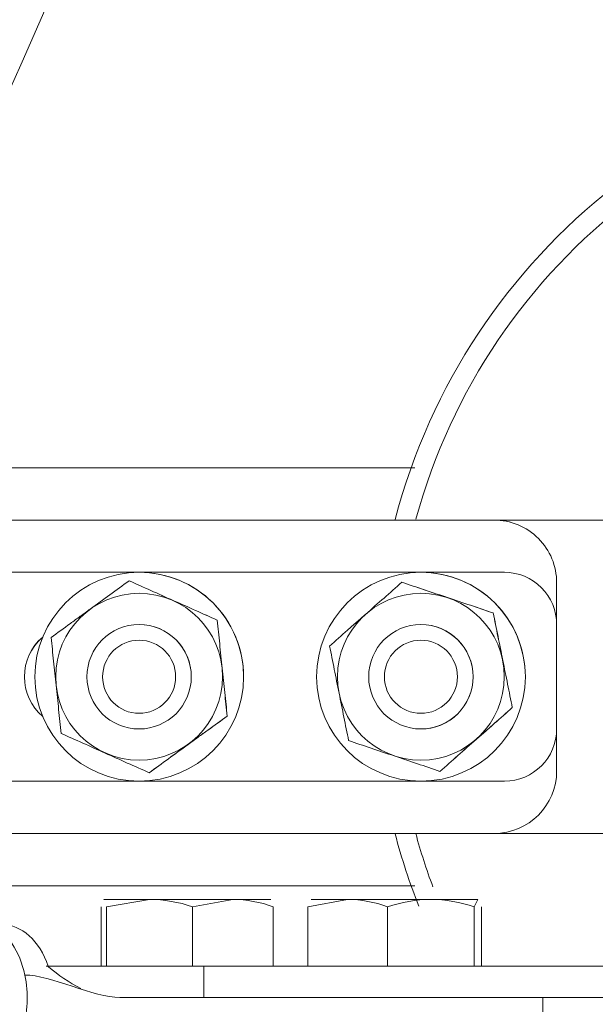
# Model space of a CAD drawing. Header units: millimetres. Extents: x -2674 to -2203, y -551 to -52.
# Tile 24 of 138: x -2396.453 to -2395.901, y -126.583 to -125.64. Entities that reach past the tile are written whole.
import ezdxf
from ezdxf.lldxf.tags import DXFTag

# ---------------------------------------------------------------- set-up
doc = ezdxf.new("R2010")
doc.units = ezdxf.units.MM
doc.layers.add('layer 1', color=7, linetype='Continuous')
tags = doc.linetypes.add('New Line25', pattern=[28.3, 19, -3.1, 3.1, -3.1]).pattern_tags.tags
tags[10:11] = [DXFTag(74, 4), DXFTag(75, 0), DXFTag(340, '0'), DXFTag(46, 1.0), DXFTag(50, 0.0), DXFTag(44, 0.0), DXFTag(45, 0.0)]
tags[8:9] = [DXFTag(74, 4), DXFTag(75, 0), DXFTag(340, '0'), DXFTag(46, 1.0), DXFTag(50, 0.0), DXFTag(44, 0.0), DXFTag(45, 0.0)]
tags[6:7] = [DXFTag(74, 4), DXFTag(75, 0), DXFTag(340, '0'), DXFTag(46, 1.0), DXFTag(50, 0.0), DXFTag(44, 0.0), DXFTag(45, 0.0)]
tags[4:5] = [DXFTag(74, 4), DXFTag(75, 0), DXFTag(340, '0'), DXFTag(46, 1.0), DXFTag(50, 0.0), DXFTag(44, 0.0), DXFTag(45, 0.0)]

msp = doc.modelspace()

# ---------------------------------------------------------------- linework, layer by layer
at = {"layer": 'layer 1', "linetype": 'New Line25', "lineweight": 9}
msp.add_open_spline([(-2398.28457, -129.44372), (-2398.28457, -129.44372), (-2398.28457, -129.44372), (-2398.28457, -129.44372), (-2398.28457, -129.44372), (-2398.28457, -129.44372), (-2394.91667, -121.78402), (-2394.91667, -121.78402), (-2394.91667, -121.78402), (-2394.91667, -121.78402), (-2394.91667, -121.78402), (-2394.91667, -121.78402), (-2394.91667, -121.78402), (-2394.91667, -121.78402), (-2395.03037, -121.78402), (-2395.03037, -121.78402), (-2395.03037, -121.78402), (-2395.03037, -121.78402), (-2395.03037, -121.78402), (-2395.03037, -121.78402), (-2395.03037, -121.78402), (-2395.03037, -121.78402), (-2395.75217, -120.71902), (-2395.75217, -120.71902), (-2395.75217, -120.71902), (-2395.75217, -120.71902), (-2395.75217, -120.71902), (-2395.75217, -120.71902)], degree=3, knots=[0, 0, 0, 0, 0.125, 0.125, 0.125, 0.125, 0.25, 0.25, 0.25, 0.25, 0.375, 0.375, 0.375, 0.375, 0.5, 0.5, 0.5, 0.5, 0.625, 0.625, 0.625, 0.625, 0.75, 0.75, 0.75, 0.75, 1, 1, 1, 1], dxfattribs=at)
at = {"layer": 'layer 1', "lineweight": 9}
for points, knots in [([(-2395.19777, -122.01372), (-2395.20437, -122.02872), (-2395.21117, -122.04432), (-2395.21827, -122.06042), (-2395.21827, -122.06042), (-2395.24777, -122.12722), (-2395.28127, -122.20332), (-2395.31797, -122.28672), (-2395.31797, -122.28672), (-2395.36767, -122.39982), (-2395.42347, -122.52652), (-2395.48337, -122.66282), (-2395.48337, -122.66282), (-2395.54477, -122.80262), (-2395.61067, -122.95252), (-2395.67947, -123.10892), (-2395.67947, -123.10892), (-2395.75007, -123.26952), (-2395.82377, -123.43702), (-2395.89947, -123.60912), (-2395.89947, -123.60912), (-2395.97677, -123.78512), (-2396.05627, -123.96592), (-2396.13707, -124.14972), (-2396.13707, -124.14972), (-2396.21917, -124.33632), (-2396.30257, -124.52602), (-2396.38677, -124.71742), (-2396.38677, -124.71742), (-2396.47147, -124.91022), (-2396.55697, -125.10472), (-2396.64277, -125.29972), (-2396.64277, -125.29972), (-2396.72837, -125.49442), (-2396.81427, -125.68972), (-2396.89977, -125.88432), (-2396.89977, -125.88432), (-2396.92707, -125.94632), (-2396.95427, -126.00812), (-2396.98137, -126.06992)], [0, 0, 0, 0, 0.090909, 0.090909, 0.090909, 0.090909, 0.181818, 0.181818, 0.181818, 0.181818, 0.272727, 0.272727, 0.272727, 0.272727, 0.363636, 0.363636, 0.363636, 0.363636, 0.454545, 0.454545, 0.454545, 0.454545, 0.545455, 0.545455, 0.545455, 0.545455, 0.636364, 0.636364, 0.636364, 0.636364, 0.727273, 0.727273, 0.727273, 0.727273, 0.818182, 0.818182, 0.818182, 0.818182, 1, 1, 1, 1]), ([(-2396.62297, -126.07012), (-2396.57887, -125.97072), (-2396.53467, -125.87082), (-2396.49047, -125.77092), (-2396.49047, -125.77092), (-2396.40487, -125.57712), (-2396.31917, -125.38292), (-2396.23387, -125.18922), (-2396.23387, -125.18922), (-2396.15367, -125.00712), (-2396.07367, -124.82532), (-2395.99437, -124.64492), (-2395.99437, -124.64492), (-2395.91987, -124.47562), (-2395.84597, -124.30742), (-2395.77327, -124.14212), (-2395.77327, -124.14212), (-2395.69947, -123.97412), (-2395.62687, -123.80902), (-2395.55617, -123.64842), (-2395.55617, -123.64842), (-2395.48337, -123.48272), (-2395.41257, -123.32182), (-2395.34497, -123.16792), (-2395.34497, -123.16792), (-2395.29317, -123.05002), (-2395.24317, -122.93632), (-2395.19557, -122.82822), (-2395.19557, -122.82822), (-2395.14727, -122.71842), (-2395.10157, -122.61432), (-2395.05907, -122.51772), (-2395.05907, -122.51772), (-2395.05767, -122.51442), (-2395.05627, -122.51122), (-2395.05487, -122.50802)], [0, 0, 0, 0, 0.1, 0.1, 0.1, 0.1, 0.2, 0.2, 0.2, 0.2, 0.3, 0.3, 0.3, 0.3, 0.4, 0.4, 0.4, 0.4, 0.5, 0.5, 0.5, 0.5, 0.6, 0.6, 0.6, 0.6, 0.7, 0.7, 0.7, 0.7, 0.8, 0.8, 0.8, 0.8, 1, 1, 1, 1]), ([(-2394.94507, -126.10562), (-2395.01877, -125.84782), (-2395.25577, -125.67102), (-2395.52387, -125.67412), (-2395.52387, -125.67412), (-2395.79207, -125.67712), (-2396.02497, -125.85912), (-2396.09287, -126.11852)], [0, 0, 0, 0, 0.333333, 0.333333, 0.333333, 0.333333, 1, 1, 1, 1]), ([(-2394.96357, -126.11592), (-2395.03257, -125.86622), (-2395.26007, -125.69342), (-2395.51907, -125.69392), (-2395.51907, -125.69392), (-2395.77817, -125.69452), (-2396.00487, -125.86812), (-2396.07287, -126.11812)], [0, 0, 0, 0, 0.333333, 0.333333, 0.333333, 0.333333, 1, 1, 1, 1]), ([(-2395.93807, -126.17902), (-2395.93807, -126.16312), (-2395.94437, -126.14782), (-2395.95557, -126.13662), (-2395.95557, -126.13662), (-2395.96687, -126.12532), (-2395.98207, -126.11902), (-2395.99807, -126.11902)], [0, 0, 0, 0, 0.333333, 0.333333, 0.333333, 0.333333, 1, 1, 1, 1]), ([(-2395.93807, -126.17902), (-2395.93807, -126.16312), (-2395.94437, -126.14782), (-2395.95557, -126.13662), (-2395.95557, -126.13662), (-2395.96687, -126.12532), (-2395.98217, -126.11902), (-2395.99807, -126.11902)], [0, 0, 0, 0, 0.333333, 0.333333, 0.333333, 0.333333, 1, 1, 1, 1]), ([(-2396.23807, -126.26902), (-2396.23807, -126.21382), (-2396.28287, -126.16902), (-2396.33807, -126.16902), (-2396.33807, -126.16902), (-2396.39327, -126.16902), (-2396.43807, -126.21382), (-2396.43807, -126.26902), (-2396.43807, -126.26902), (-2396.43807, -126.32432), (-2396.39327, -126.36902), (-2396.33807, -126.36902), (-2396.33807, -126.36902), (-2396.28287, -126.36902), (-2396.23807, -126.32432), (-2396.23807, -126.26902)], [0, 0, 0, 0, 0.2, 0.2, 0.2, 0.2, 0.4, 0.4, 0.4, 0.4, 0.6, 0.6, 0.6, 0.6, 1, 1, 1, 1]), ([(-2396.34777, -126.17712), (-2396.35387, -126.18162), (-2396.35997, -126.18602), (-2396.36617, -126.19052), (-2396.36617, -126.19052), (-2396.37237, -126.19502), (-2396.37867, -126.19962), (-2396.38507, -126.20422), (-2396.38507, -126.20422), (-2396.38817, -126.20652), (-2396.39137, -126.20882), (-2396.39457, -126.21112), (-2396.39457, -126.21112), (-2396.39777, -126.21342), (-2396.40087, -126.21572), (-2396.40397, -126.21802), (-2396.40397, -126.21802), (-2396.41027, -126.22252), (-2396.41637, -126.22702), (-2396.42247, -126.23142)], [0, 0, 0, 0, 0.166667, 0.166667, 0.166667, 0.166667, 0.333333, 0.333333, 0.333333, 0.333333, 0.5, 0.5, 0.5, 0.5, 0.666667, 0.666667, 0.666667, 0.666667, 1, 1, 1, 1]), ([(-2396.26337, -126.21482), (-2396.27027, -126.21172), (-2396.27727, -126.20862), (-2396.28427, -126.20542), (-2396.28427, -126.20542), (-2396.29137, -126.20232), (-2396.29847, -126.19912), (-2396.30557, -126.19602), (-2396.30557, -126.19602), (-2396.31267, -126.19282), (-2396.31987, -126.18962), (-2396.32697, -126.18642), (-2396.32697, -126.18642), (-2396.33397, -126.18332), (-2396.34087, -126.18022), (-2396.34777, -126.17712)], [0, 0, 0, 0, 0.2, 0.2, 0.2, 0.2, 0.4, 0.4, 0.4, 0.4, 0.6, 0.6, 0.6, 0.6, 1, 1, 1, 1]), ([(-2396.26327, -126.21482), (-2396.27017, -126.21172), (-2396.27717, -126.20862), (-2396.28427, -126.20542), (-2396.28427, -126.20542), (-2396.29127, -126.20232), (-2396.29837, -126.19912), (-2396.30547, -126.19602), (-2396.30547, -126.19602), (-2396.31267, -126.19282), (-2396.31987, -126.18962), (-2396.32687, -126.18642), (-2396.32687, -126.18642), (-2396.33397, -126.18332), (-2396.34087, -126.18022), (-2396.34767, -126.17712)], [0, 0, 0, 0, 0.2, 0.2, 0.2, 0.2, 0.4, 0.4, 0.4, 0.4, 0.6, 0.6, 0.6, 0.6, 1, 1, 1, 1]), ([(-2396.23807, -126.26902), (-2396.23807, -126.24252), (-2396.24857, -126.21712), (-2396.26737, -126.19832), (-2396.26737, -126.19832), (-2396.28607, -126.17962), (-2396.31157, -126.16902), (-2396.33807, -126.16902)], [0, 0, 0, 0, 0.333333, 0.333333, 0.333333, 0.333333, 1, 1, 1, 1]), ([(-2395.96807, -126.26902), (-2395.96807, -126.21382), (-2396.01287, -126.16902), (-2396.06807, -126.16902), (-2396.06807, -126.16902), (-2396.12327, -126.16902), (-2396.16807, -126.21382), (-2396.16807, -126.26902), (-2396.16807, -126.26902), (-2396.16807, -126.32432), (-2396.12327, -126.36902), (-2396.06807, -126.36902), (-2396.06807, -126.36902), (-2396.01287, -126.36902), (-2395.96807, -126.32432), (-2395.96807, -126.26902)], [0, 0, 0, 0, 0.2, 0.2, 0.2, 0.2, 0.4, 0.4, 0.4, 0.4, 0.6, 0.6, 0.6, 0.6, 1, 1, 1, 1]), ([(-2395.96807, -126.26902), (-2395.96807, -126.24252), (-2395.97857, -126.21712), (-2395.99737, -126.19832), (-2395.99737, -126.19832), (-2396.01607, -126.17962), (-2396.04157, -126.16902), (-2396.06807, -126.16902)], [0, 0, 0, 0, 0.333333, 0.333333, 0.333333, 0.333333, 1, 1, 1, 1]), ([(-2395.93807, -126.21902), (-2395.93807, -126.20582), (-2395.94337, -126.19302), (-2395.95267, -126.18372), (-2395.95267, -126.18372), (-2395.96207, -126.17432), (-2395.97477, -126.16902), (-2395.98807, -126.16902)], [0, 0, 0, 0, 0.333333, 0.333333, 0.333333, 0.333333, 1, 1, 1, 1]), ([(-2395.93807, -126.21902), (-2395.93807, -126.20582), (-2395.94327, -126.19302), (-2395.95267, -126.18372), (-2395.95267, -126.18372), (-2395.96207, -126.17432), (-2395.97477, -126.16902), (-2395.98807, -126.16902)], [0, 0, 0, 0, 0.333333, 0.333333, 0.333333, 0.333333, 1, 1, 1, 1]), ([(-2396.08637, -126.17852), (-2396.09207, -126.18352), (-2396.09777, -126.18852), (-2396.10347, -126.19362), (-2396.10347, -126.19362), (-2396.10927, -126.19862), (-2396.11507, -126.20382), (-2396.12097, -126.20902), (-2396.12097, -126.20902), (-2396.12397, -126.21162), (-2396.12687, -126.21422), (-2396.12977, -126.21672), (-2396.12977, -126.21672), (-2396.13277, -126.21932), (-2396.13567, -126.22192), (-2396.13857, -126.22442), (-2396.13857, -126.22442), (-2396.14427, -126.22952), (-2396.14997, -126.23462), (-2396.15567, -126.23962)], [0, 0, 0, 0, 0.166667, 0.166667, 0.166667, 0.166667, 0.333333, 0.333333, 0.333333, 0.333333, 0.5, 0.5, 0.5, 0.5, 0.666667, 0.666667, 0.666667, 0.666667, 1, 1, 1, 1]), ([(-2395.99887, -126.20792), (-2396.00597, -126.20552), (-2396.01327, -126.20312), (-2396.02057, -126.20062), (-2396.02057, -126.20062), (-2396.02787, -126.19822), (-2396.03527, -126.19572), (-2396.04267, -126.19322), (-2396.04267, -126.19322), (-2396.05007, -126.19072), (-2396.05757, -126.18822), (-2396.06487, -126.18572), (-2396.06487, -126.18572), (-2396.07217, -126.18332), (-2396.07927, -126.18092), (-2396.08637, -126.17852)], [0, 0, 0, 0, 0.2, 0.2, 0.2, 0.2, 0.4, 0.4, 0.4, 0.4, 0.6, 0.6, 0.6, 0.6, 1, 1, 1, 1]), ([(-2395.99877, -126.20792), (-2396.00587, -126.20552), (-2396.01317, -126.20312), (-2396.02057, -126.20062), (-2396.02057, -126.20062), (-2396.02787, -126.19822), (-2396.03517, -126.19572), (-2396.04257, -126.19322), (-2396.04257, -126.19322), (-2396.04997, -126.19072), (-2396.05747, -126.18822), (-2396.06477, -126.18572), (-2396.06477, -126.18572), (-2396.07207, -126.18332), (-2396.07927, -126.18092), (-2396.08637, -126.17852)], [0, 0, 0, 0, 0.2, 0.2, 0.2, 0.2, 0.4, 0.4, 0.4, 0.4, 0.6, 0.6, 0.6, 0.6, 1, 1, 1, 1]), ([(-2396.25827, -126.26902), (-2396.25827, -126.22492), (-2396.29397, -126.18912), (-2396.33817, -126.18912), (-2396.33817, -126.18912), (-2396.38227, -126.18912), (-2396.41807, -126.22492), (-2396.41807, -126.26902), (-2396.41807, -126.26902), (-2396.41807, -126.31312), (-2396.38227, -126.34892), (-2396.33817, -126.34892), (-2396.33817, -126.34892), (-2396.29397, -126.34892), (-2396.25827, -126.31322), (-2396.25827, -126.26902)], [0, 0, 0, 0, 0.2, 0.2, 0.2, 0.2, 0.4, 0.4, 0.4, 0.4, 0.6, 0.6, 0.6, 0.6, 1, 1, 1, 1]), ([(-2395.98827, -126.26902), (-2395.98827, -126.22492), (-2396.02397, -126.18912), (-2396.06817, -126.18912), (-2396.06817, -126.18912), (-2396.11227, -126.18912), (-2396.14807, -126.22492), (-2396.14807, -126.26902), (-2396.14807, -126.26902), (-2396.14807, -126.31312), (-2396.11227, -126.34892), (-2396.06817, -126.34892), (-2396.06817, -126.34892), (-2396.02397, -126.34892), (-2395.98827, -126.31322), (-2395.98827, -126.26902)], [0, 0, 0, 0, 0.2, 0.2, 0.2, 0.2, 0.4, 0.4, 0.4, 0.4, 0.6, 0.6, 0.6, 0.6, 1, 1, 1, 1]), ([(-2396.25377, -126.30672), (-2396.25457, -126.29922), (-2396.25537, -126.29162), (-2396.25617, -126.28402), (-2396.25617, -126.28402), (-2396.25697, -126.27632), (-2396.25777, -126.26862), (-2396.25857, -126.26082), (-2396.25857, -126.26082), (-2396.25897, -126.25692), (-2396.25937, -126.25302), (-2396.25977, -126.24912), (-2396.25977, -126.24912), (-2396.26017, -126.24522), (-2396.26057, -126.24142), (-2396.26097, -126.23752), (-2396.26097, -126.23752), (-2396.26177, -126.22992), (-2396.26257, -126.22232), (-2396.26337, -126.21482)], [0, 0, 0, 0, 0.166667, 0.166667, 0.166667, 0.166667, 0.333333, 0.333333, 0.333333, 0.333333, 0.5, 0.5, 0.5, 0.5, 0.666667, 0.666667, 0.666667, 0.666667, 1, 1, 1, 1]), ([(-2396.25377, -126.30672), (-2396.25447, -126.29922), (-2396.25527, -126.29162), (-2396.25607, -126.28402), (-2396.25607, -126.28402), (-2396.25687, -126.27632), (-2396.25767, -126.26862), (-2396.25847, -126.26082), (-2396.25847, -126.26082), (-2396.25887, -126.25692), (-2396.25937, -126.25302), (-2396.25977, -126.24912), (-2396.25977, -126.24912), (-2396.26017, -126.24522), (-2396.26057, -126.24142), (-2396.26097, -126.23752), (-2396.26097, -126.23752), (-2396.26177, -126.22992), (-2396.26257, -126.22232), (-2396.26327, -126.21482)], [0, 0, 0, 0, 0.166667, 0.166667, 0.166667, 0.166667, 0.333333, 0.333333, 0.333333, 0.333333, 0.5, 0.5, 0.5, 0.5, 0.666667, 0.666667, 0.666667, 0.666667, 1, 1, 1, 1]), ([(-2395.98057, -126.29852), (-2395.98207, -126.29112), (-2395.98357, -126.28362), (-2395.98507, -126.27612), (-2395.98507, -126.27612), (-2395.98657, -126.26862), (-2395.98817, -126.26102), (-2395.98967, -126.25332), (-2395.98967, -126.25332), (-2395.99047, -126.24942), (-2395.99127, -126.24562), (-2395.99207, -126.24182), (-2395.99207, -126.24182), (-2395.99277, -126.23792), (-2395.99357, -126.23412), (-2395.99437, -126.23042), (-2395.99437, -126.23042), (-2395.99587, -126.22282), (-2395.99737, -126.21532), (-2395.99887, -126.20792)], [0, 0, 0, 0, 0.166667, 0.166667, 0.166667, 0.166667, 0.333333, 0.333333, 0.333333, 0.333333, 0.5, 0.5, 0.5, 0.5, 0.666667, 0.666667, 0.666667, 0.666667, 1, 1, 1, 1]), ([(-2395.98057, -126.29852), (-2395.98207, -126.29112), (-2395.98357, -126.28362), (-2395.98507, -126.27612), (-2395.98507, -126.27612), (-2395.98657, -126.26862), (-2395.98807, -126.26102), (-2395.98967, -126.25332), (-2395.98967, -126.25332), (-2395.99047, -126.24942), (-2395.99117, -126.24562), (-2395.99197, -126.24182), (-2395.99197, -126.24182), (-2395.99277, -126.23792), (-2395.99347, -126.23412), (-2395.99427, -126.23042), (-2395.99427, -126.23042), (-2395.99577, -126.22282), (-2395.99727, -126.21532), (-2395.99877, -126.20792)], [0, 0, 0, 0, 0.166667, 0.166667, 0.166667, 0.166667, 0.333333, 0.333333, 0.333333, 0.333333, 0.5, 0.5, 0.5, 0.5, 0.666667, 0.666667, 0.666667, 0.666667, 1, 1, 1, 1]), ([(-2396.28817, -126.26902), (-2396.28817, -126.24142), (-2396.31057, -126.21902), (-2396.33817, -126.21902), (-2396.33817, -126.21902), (-2396.36577, -126.21902), (-2396.38817, -126.24142), (-2396.38817, -126.26902), (-2396.38817, -126.26902), (-2396.38817, -126.29662), (-2396.36577, -126.31902), (-2396.33817, -126.31902), (-2396.33817, -126.31902), (-2396.31057, -126.31902), (-2396.28817, -126.29662), (-2396.28817, -126.26902)], [0, 0, 0, 0, 0.2, 0.2, 0.2, 0.2, 0.4, 0.4, 0.4, 0.4, 0.6, 0.6, 0.6, 0.6, 1, 1, 1, 1]), ([(-2396.28817, -126.26902), (-2396.28817, -126.25582), (-2396.29337, -126.24302), (-2396.30277, -126.23372), (-2396.30277, -126.23372), (-2396.31217, -126.22432), (-2396.32487, -126.21902), (-2396.33817, -126.21902)], [0, 0, 0, 0, 0.333333, 0.333333, 0.333333, 0.333333, 1, 1, 1, 1]), ([(-2396.01817, -126.26902), (-2396.01817, -126.24142), (-2396.04057, -126.21902), (-2396.06817, -126.21902), (-2396.06817, -126.21902), (-2396.09577, -126.21902), (-2396.11817, -126.24142), (-2396.11817, -126.26902), (-2396.11817, -126.26902), (-2396.11817, -126.29662), (-2396.09577, -126.31902), (-2396.06817, -126.31902), (-2396.06817, -126.31902), (-2396.04057, -126.31902), (-2396.01817, -126.29662), (-2396.01817, -126.26902)], [0, 0, 0, 0, 0.2, 0.2, 0.2, 0.2, 0.4, 0.4, 0.4, 0.4, 0.6, 0.6, 0.6, 0.6, 1, 1, 1, 1]), ([(-2396.01817, -126.26902), (-2396.01817, -126.25582), (-2396.02337, -126.24302), (-2396.03277, -126.23372), (-2396.03277, -126.23372), (-2396.04217, -126.22432), (-2396.05487, -126.21902), (-2396.06817, -126.21902)], [0, 0, 0, 0, 0.333333, 0.333333, 0.333333, 0.333333, 1, 1, 1, 1]), ([(-2396.43057, -126.23102), (-2396.44167, -126.24052), (-2396.44807, -126.25442), (-2396.44807, -126.26902), (-2396.44807, -126.26902), (-2396.44807, -126.28362), (-2396.44167, -126.29752), (-2396.43057, -126.30702)], [0, 0, 0, 0, 0.333333, 0.333333, 0.333333, 0.333333, 1, 1, 1, 1]), ([(-2396.43057, -126.23112), (-2396.44167, -126.24062), (-2396.44807, -126.25442), (-2396.44807, -126.26902), (-2396.44807, -126.26902), (-2396.44807, -126.28362), (-2396.44167, -126.29752), (-2396.43057, -126.30702)], [0, 0, 0, 0, 0.333333, 0.333333, 0.333333, 0.333333, 1, 1, 1, 1]), ([(-2396.42247, -126.23142), (-2396.42167, -126.23892), (-2396.42097, -126.24642), (-2396.42017, -126.25412), (-2396.42017, -126.25412), (-2396.41937, -126.26172), (-2396.41857, -126.26942), (-2396.41767, -126.27722), (-2396.41767, -126.27722), (-2396.41727, -126.28112), (-2396.41687, -126.28512), (-2396.41647, -126.28902), (-2396.41647, -126.28902), (-2396.41607, -126.29282), (-2396.41567, -126.29672), (-2396.41527, -126.30052), (-2396.41527, -126.30052), (-2396.41447, -126.30822), (-2396.41367, -126.31582), (-2396.41287, -126.32332)], [0, 0, 0, 0, 0.166667, 0.166667, 0.166667, 0.166667, 0.333333, 0.333333, 0.333333, 0.333333, 0.5, 0.5, 0.5, 0.5, 0.666667, 0.666667, 0.666667, 0.666667, 1, 1, 1, 1]), ([(-2396.30317, -126.26902), (-2396.30317, -126.24972), (-2396.31887, -126.23402), (-2396.33817, -126.23402), (-2396.33817, -126.23402), (-2396.35747, -126.23402), (-2396.37317, -126.24972), (-2396.37317, -126.26902), (-2396.37317, -126.26902), (-2396.37317, -126.28842), (-2396.35747, -126.30402), (-2396.33817, -126.30402), (-2396.33817, -126.30402), (-2396.31887, -126.30402), (-2396.30317, -126.28842), (-2396.30317, -126.26902)], [0, 0, 0, 0, 0.2, 0.2, 0.2, 0.2, 0.4, 0.4, 0.4, 0.4, 0.6, 0.6, 0.6, 0.6, 1, 1, 1, 1]), ([(-2396.15567, -126.23962), (-2396.15417, -126.24702), (-2396.15267, -126.25442), (-2396.15117, -126.26192), (-2396.15117, -126.26192), (-2396.14967, -126.26942), (-2396.14817, -126.27712), (-2396.14657, -126.28482), (-2396.14657, -126.28482), (-2396.14577, -126.28862), (-2396.14497, -126.29252), (-2396.14427, -126.29632), (-2396.14427, -126.29632), (-2396.14347, -126.30012), (-2396.14267, -126.30392), (-2396.14197, -126.30772), (-2396.14197, -126.30772), (-2396.14047, -126.31522), (-2396.13887, -126.32272), (-2396.13747, -126.33012)], [0, 0, 0, 0, 0.166667, 0.166667, 0.166667, 0.166667, 0.333333, 0.333333, 0.333333, 0.333333, 0.5, 0.5, 0.5, 0.5, 0.666667, 0.666667, 0.666667, 0.666667, 1, 1, 1, 1]), ([(-2396.03317, -126.26902), (-2396.03317, -126.24972), (-2396.04887, -126.23402), (-2396.06817, -126.23402), (-2396.06817, -126.23402), (-2396.08747, -126.23402), (-2396.10317, -126.24972), (-2396.10317, -126.26902), (-2396.10317, -126.26902), (-2396.10317, -126.28842), (-2396.08747, -126.30402), (-2396.06817, -126.30402), (-2396.06817, -126.30402), (-2396.04887, -126.30402), (-2396.03317, -126.28842), (-2396.03317, -126.26902)], [0, 0, 0, 0, 0.2, 0.2, 0.2, 0.2, 0.4, 0.4, 0.4, 0.4, 0.6, 0.6, 0.6, 0.6, 1, 1, 1, 1]), ([(-2396.06837, -126.31902), (-2396.05507, -126.31912), (-2396.04227, -126.31382), (-2396.03287, -126.30452), (-2396.03287, -126.30452), (-2396.02347, -126.29512), (-2396.01817, -126.28232), (-2396.01817, -126.26902)], [0, 0, 0, 0, 0.333333, 0.333333, 0.333333, 0.333333, 1, 1, 1, 1]), ([(-2396.04987, -126.35962), (-2396.04417, -126.35462), (-2396.03847, -126.34962), (-2396.03277, -126.34452), (-2396.03277, -126.34452), (-2396.02697, -126.33942), (-2396.02117, -126.33432), (-2396.01527, -126.32912), (-2396.01527, -126.32912), (-2396.01237, -126.32652), (-2396.00937, -126.32392), (-2396.00647, -126.32132), (-2396.00647, -126.32132), (-2396.00357, -126.31872), (-2396.00067, -126.31622), (-2395.99777, -126.31362), (-2395.99777, -126.31362), (-2395.99197, -126.30852), (-2395.98627, -126.30352), (-2395.98057, -126.29852)], [0, 0, 0, 0, 0.166667, 0.166667, 0.166667, 0.166667, 0.333333, 0.333333, 0.333333, 0.333333, 0.5, 0.5, 0.5, 0.5, 0.666667, 0.666667, 0.666667, 0.666667, 1, 1, 1, 1]), ([(-2396.04987, -126.35962), (-2396.04417, -126.35462), (-2396.03847, -126.34962), (-2396.03267, -126.34452), (-2396.03267, -126.34452), (-2396.02697, -126.33942), (-2396.02117, -126.33432), (-2396.01527, -126.32912), (-2396.01527, -126.32912), (-2396.01227, -126.32652), (-2396.00937, -126.32392), (-2396.00637, -126.32132), (-2396.00637, -126.32132), (-2396.00347, -126.31872), (-2396.00057, -126.31622), (-2395.99767, -126.31362), (-2395.99767, -126.31362), (-2395.99187, -126.30852), (-2395.98617, -126.30352), (-2395.98057, -126.29852)], [0, 0, 0, 0, 0.166667, 0.166667, 0.166667, 0.166667, 0.333333, 0.333333, 0.333333, 0.333333, 0.5, 0.5, 0.5, 0.5, 0.666667, 0.666667, 0.666667, 0.666667, 1, 1, 1, 1]), ([(-2396.32857, -126.36092), (-2396.32247, -126.35652), (-2396.31627, -126.35202), (-2396.31007, -126.34752), (-2396.31007, -126.34752), (-2396.30387, -126.34302), (-2396.29757, -126.33842), (-2396.29127, -126.33382), (-2396.29127, -126.33382), (-2396.28807, -126.33152), (-2396.28487, -126.32922), (-2396.28167, -126.32692), (-2396.28167, -126.32692), (-2396.27857, -126.32462), (-2396.27537, -126.32232), (-2396.27227, -126.32012), (-2396.27227, -126.32012), (-2396.26607, -126.31562), (-2396.25987, -126.31112), (-2396.25377, -126.30672)], [0, 0, 0, 0, 0.166667, 0.166667, 0.166667, 0.166667, 0.333333, 0.333333, 0.333333, 0.333333, 0.5, 0.5, 0.5, 0.5, 0.666667, 0.666667, 0.666667, 0.666667, 1, 1, 1, 1]), ([(-2396.32847, -126.36092), (-2396.32237, -126.35652), (-2396.31627, -126.35202), (-2396.31007, -126.34752), (-2396.31007, -126.34752), (-2396.30377, -126.34302), (-2396.29757, -126.33842), (-2396.29117, -126.33382), (-2396.29117, -126.33382), (-2396.28797, -126.33152), (-2396.28477, -126.32922), (-2396.28167, -126.32692), (-2396.28167, -126.32692), (-2396.27847, -126.32462), (-2396.27537, -126.32232), (-2396.27227, -126.32012), (-2396.27227, -126.32012), (-2396.26597, -126.31562), (-2396.25987, -126.31112), (-2396.25377, -126.30672)], [0, 0, 0, 0, 0.166667, 0.166667, 0.166667, 0.166667, 0.333333, 0.333333, 0.333333, 0.333333, 0.5, 0.5, 0.5, 0.5, 0.666667, 0.666667, 0.666667, 0.666667, 1, 1, 1, 1]), ([(-2396.41287, -126.32332), (-2396.40607, -126.32632), (-2396.39917, -126.32942), (-2396.39217, -126.33252), (-2396.39217, -126.33252), (-2396.38507, -126.33572), (-2396.37787, -126.33892), (-2396.37077, -126.34212), (-2396.37077, -126.34212), (-2396.36357, -126.34532), (-2396.35657, -126.34842), (-2396.34947, -126.35162), (-2396.34947, -126.35162), (-2396.34247, -126.35472), (-2396.33537, -126.35782), (-2396.32857, -126.36092)], [0, 0, 0, 0, 0.2, 0.2, 0.2, 0.2, 0.4, 0.4, 0.4, 0.4, 0.6, 0.6, 0.6, 0.6, 1, 1, 1, 1]), ([(-2396.13747, -126.33012), (-2396.13037, -126.33252), (-2396.12317, -126.33492), (-2396.11587, -126.33742), (-2396.11587, -126.33742), (-2396.10857, -126.33982), (-2396.10107, -126.34242), (-2396.09367, -126.34482), (-2396.09367, -126.34482), (-2396.08627, -126.34732), (-2396.07887, -126.34982), (-2396.07157, -126.35232), (-2396.07157, -126.35232), (-2396.06427, -126.35472), (-2396.05697, -126.35722), (-2396.04987, -126.35962)], [0, 0, 0, 0, 0.2, 0.2, 0.2, 0.2, 0.4, 0.4, 0.4, 0.4, 0.6, 0.6, 0.6, 0.6, 1, 1, 1, 1]), ([(-2396.44767, -126.55462), (-2396.45237, -126.53192), (-2396.46447, -126.51382), (-2396.48007, -126.50572), (-2396.48007, -126.50572), (-2396.49577, -126.49762), (-2396.51317, -126.50052), (-2396.52717, -126.51342)], [0, 0, 0, 0, 0.333333, 0.333333, 0.333333, 0.333333, 1, 1, 1, 1]), ([(-2396.39387, -126.56752), (-2396.40527, -126.56212), (-2396.41567, -126.55462), (-2396.42487, -126.54682), (-2396.42487, -126.54682), (-2396.42517, -126.54662), (-2396.42537, -126.54642), (-2396.42567, -126.54622)], [0, 0, 0, 0, 0.333333, 0.333333, 0.333333, 0.333333, 1, 1, 1, 1])]:
    msp.add_open_spline(points, degree=3, knots=knots, dxfattribs=at)
for points in [[(-2398.94577, -126.06912), (-2398.94577, -126.06912), (-2396.07407, -126.06912), (-2396.07407, -126.06912)], [(-2395.99807, -126.11902), (-2395.99807, -126.11902), (-2396.53177, -126.11902), (-2396.53177, -126.11902)], [(-2395.99807, -126.11902), (-2395.99807, -126.11902), (-2395.81037, -126.11902), (-2395.81037, -126.11902)], [(-2395.99807, -126.11902), (-2395.99807, -126.11902), (-2395.99807, -126.11902), (-2395.99807, -126.11902)], [(-2396.33807, -126.16902), (-2396.33807, -126.16902), (-2396.53807, -126.16902), (-2396.53807, -126.16902)], [(-2396.34777, -126.17712), (-2396.34777, -126.17712), (-2396.34767, -126.17712), (-2396.34767, -126.17712)], [(-2396.33807, -126.16902), (-2396.33807, -126.16902), (-2396.33807, -126.16902), (-2396.33807, -126.16902)], [(-2396.06807, -126.16902), (-2396.06807, -126.16902), (-2396.33807, -126.16902), (-2396.33807, -126.16902)], [(-2396.06807, -126.16902), (-2396.06807, -126.16902), (-2396.06807, -126.16902), (-2396.06807, -126.16902)], [(-2395.98807, -126.16902), (-2395.98807, -126.16902), (-2396.06807, -126.16902), (-2396.06807, -126.16902)], [(-2395.98807, -126.16902), (-2395.98807, -126.16902), (-2395.98807, -126.16902), (-2395.98807, -126.16902)], [(-2396.08637, -126.17852), (-2396.08637, -126.17852), (-2396.08637, -126.17852), (-2396.08637, -126.17852)], [(-2395.93807, -126.35902), (-2395.93807, -126.35902), (-2395.93807, -126.17902), (-2395.93807, -126.17902)], [(-2395.93807, -126.35902), (-2395.93807, -126.35902), (-2395.93807, -126.17902), (-2395.93807, -126.17902)], [(-2396.26337, -126.21482), (-2396.26337, -126.21482), (-2396.26327, -126.21482), (-2396.26327, -126.21482)], [(-2395.99887, -126.20792), (-2395.99887, -126.20792), (-2395.99877, -126.20792), (-2395.99877, -126.20792)], [(-2395.93807, -126.31902), (-2395.93807, -126.31902), (-2395.93807, -126.21902), (-2395.93807, -126.21902)], [(-2395.93807, -126.31902), (-2395.93807, -126.31902), (-2395.93807, -126.21902), (-2395.93807, -126.21902)], [(-2396.33817, -126.31902), (-2396.31057, -126.31902), (-2396.28817, -126.29662), (-2396.28817, -126.26902)], [(-2396.33807, -126.36902), (-2396.28287, -126.36902), (-2396.23807, -126.32432), (-2396.23807, -126.26902)], [(-2396.06807, -126.36902), (-2396.01287, -126.36902), (-2395.96807, -126.32432), (-2395.96807, -126.26902)], [(-2395.98057, -126.29852), (-2395.98057, -126.29852), (-2395.98057, -126.29852), (-2395.98057, -126.29852)], [(-2396.25377, -126.30672), (-2396.25377, -126.30672), (-2396.25377, -126.30672), (-2396.25377, -126.30672)], [(-2395.98807, -126.36902), (-2395.96047, -126.36902), (-2395.93807, -126.34662), (-2395.93807, -126.31902)], [(-2395.98807, -126.36902), (-2395.96047, -126.36902), (-2395.93807, -126.34662), (-2395.93807, -126.31902)], [(-2396.32857, -126.36092), (-2396.32857, -126.36092), (-2396.32847, -126.36092), (-2396.32847, -126.36092)], [(-2396.04987, -126.35962), (-2396.04987, -126.35962), (-2396.04987, -126.35962), (-2396.04987, -126.35962)], [(-2395.99807, -126.41902), (-2395.96487, -126.41902), (-2395.93807, -126.39222), (-2395.93807, -126.35902)], [(-2395.99807, -126.41902), (-2395.96487, -126.41902), (-2395.93807, -126.39222), (-2395.93807, -126.35902)], [(-2396.53807, -126.36902), (-2396.53807, -126.36902), (-2396.33807, -126.36902), (-2396.33807, -126.36902)], [(-2396.33807, -126.36902), (-2396.33807, -126.36902), (-2396.33807, -126.36902), (-2396.33807, -126.36902)], [(-2396.33807, -126.36902), (-2396.33807, -126.36902), (-2396.06807, -126.36902), (-2396.06807, -126.36902)], [(-2396.06807, -126.36902), (-2396.06807, -126.36902), (-2396.06807, -126.36902), (-2396.06807, -126.36902)], [(-2396.06807, -126.36902), (-2396.06807, -126.36902), (-2395.98807, -126.36902), (-2395.98807, -126.36902)], [(-2395.98807, -126.36902), (-2395.98807, -126.36902), (-2395.98807, -126.36902), (-2395.98807, -126.36902)], [(-2395.99807, -126.41902), (-2395.99807, -126.41902), (-2396.53177, -126.41902), (-2396.53177, -126.41902)], [(-2396.09287, -126.41952), (-2396.08667, -126.44312), (-2396.07907, -126.46622), (-2396.07017, -126.48882)], [(-2396.07307, -126.41922), (-2396.06837, -126.43642), (-2396.06287, -126.45352), (-2396.05667, -126.47022)], [(-2395.99807, -126.41902), (-2395.99807, -126.41902), (-2395.83697, -126.41902), (-2395.83697, -126.41902)], [(-2395.99807, -126.41902), (-2395.99807, -126.41902), (-2395.99807, -126.41902), (-2395.99807, -126.41902)], [(-2396.07397, -126.46912), (-2396.07397, -126.46912), (-2396.71447, -126.46912), (-2396.71447, -126.46912)], [(-2396.37217, -126.48222), (-2396.37217, -126.48222), (-2396.37237, -126.48222), (-2396.37237, -126.48222)], [(-2396.32827, -126.48222), (-2396.32827, -126.48222), (-2396.37207, -126.48222), (-2396.37207, -126.48222)], [(-2396.36947, -126.48932), (-2396.36947, -126.48932), (-2396.32827, -126.48222), (-2396.32827, -126.48222)], [(-2396.24837, -126.48222), (-2396.24837, -126.48222), (-2396.32827, -126.48222), (-2396.32827, -126.48222)], [(-2396.28697, -126.48932), (-2396.30027, -126.48472), (-2396.31417, -126.48232), (-2396.32827, -126.48222)], [(-2396.28697, -126.48932), (-2396.28697, -126.48932), (-2396.24837, -126.48222), (-2396.24837, -126.48222)], [(-2396.21217, -126.48222), (-2396.21217, -126.48222), (-2396.24837, -126.48222), (-2396.24837, -126.48222)], [(-2396.20977, -126.48932), (-2396.22207, -126.48472), (-2396.23517, -126.48232), (-2396.24837, -126.48222)], [(-2396.21207, -126.48222), (-2396.21207, -126.48222), (-2396.21217, -126.48222), (-2396.21217, -126.48222)], [(-2396.17647, -126.48932), (-2396.17647, -126.48932), (-2396.13837, -126.48222), (-2396.13837, -126.48222)], [(-2396.13837, -126.48222), (-2396.13837, -126.48222), (-2396.17327, -126.48222), (-2396.17327, -126.48222)], [(-2396.05857, -126.48222), (-2396.05857, -126.48222), (-2396.13837, -126.48222), (-2396.13837, -126.48222)], [(-2396.10017, -126.48932), (-2396.11237, -126.48472), (-2396.12527, -126.48232), (-2396.13837, -126.48222)], [(-2396.05857, -126.48222), (-2396.07267, -126.48232), (-2396.08677, -126.48482), (-2396.10017, -126.48932)], [(-2396.01357, -126.48222), (-2396.01357, -126.48222), (-2396.05857, -126.48222), (-2396.05857, -126.48222)], [(-2396.01697, -126.48932), (-2396.03037, -126.48482), (-2396.04437, -126.48232), (-2396.05857, -126.48222)], [(-2396.01697, -126.48932), (-2396.01697, -126.48932), (-2396.01357, -126.48222), (-2396.01357, -126.48222)], [(-2396.37467, -126.48932), (-2396.37467, -126.48932), (-2396.37467, -126.54622), (-2396.37467, -126.54622)], [(-2396.36947, -126.48932), (-2396.36947, -126.48932), (-2396.36947, -126.54622), (-2396.36947, -126.54622)], [(-2396.28697, -126.48932), (-2396.28697, -126.48932), (-2396.28697, -126.54622), (-2396.28697, -126.54622)], [(-2396.20977, -126.48932), (-2396.20977, -126.48932), (-2396.20977, -126.54622), (-2396.20977, -126.54622)], [(-2396.17647, -126.48932), (-2396.17647, -126.48932), (-2396.17647, -126.54622), (-2396.17647, -126.54622)], [(-2396.10017, -126.48932), (-2396.10017, -126.48932), (-2396.10017, -126.54622), (-2396.10017, -126.54622)], [(-2396.01697, -126.48932), (-2396.01697, -126.48932), (-2396.01697, -126.54622), (-2396.01697, -126.54622)], [(-2396.01007, -126.48932), (-2396.01007, -126.48932), (-2396.01007, -126.54622), (-2396.01007, -126.54622)], [(-2396.42527, -126.54622), (-2396.43347, -126.52172), (-2396.45077, -126.50622), (-2396.46977, -126.50622)], [(-2396.27617, -126.54622), (-2396.27617, -126.54622), (-2396.42737, -126.54622), (-2396.42737, -126.54622)], [(-2396.27617, -126.54622), (-2396.27617, -126.54622), (-2395.47907, -126.54622), (-2395.47907, -126.54622)], [(-2396.27617, -126.54622), (-2396.27617, -126.54622), (-2396.27617, -126.57622), (-2396.27617, -126.57622)], [(-2396.45027, -126.60772), (-2396.44487, -126.59102), (-2396.44397, -126.57222), (-2396.44767, -126.55462)], [(-2396.35677, -126.57622), (-2396.38057, -126.57622), (-2396.42377, -126.55462), (-2396.44767, -126.55462)], [(-2396.35677, -126.57622), (-2396.35677, -126.57622), (-2396.33387, -126.57622), (-2396.33387, -126.57622)], [(-2396.27617, -126.57622), (-2396.27617, -126.57622), (-2396.33387, -126.57622), (-2396.33387, -126.57622)], [(-2396.27617, -126.57622), (-2396.27617, -126.57622), (-2395.47907, -126.57622), (-2395.47907, -126.57622)], [(-2395.95127, -126.60622), (-2395.95127, -126.60622), (-2395.95127, -126.57622), (-2395.95127, -126.57622)]]:
    msp.add_open_spline(points, degree=3, dxfattribs=at)

doc.saveas('drawing.dxf')
